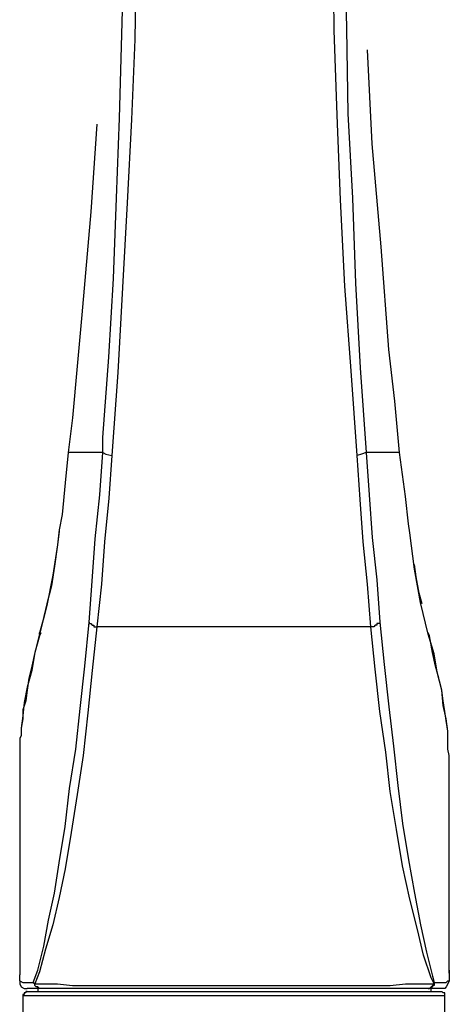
# Model space of a CAD drawing. Header units: millimetres. Extents: x 3 to 297, y 2 to 209.
# Tile 37 of 92: x 113 to 123, y 138 to 161. Entities that reach past the tile are written whole.
import ezdxf

# ---------------------------------------------------------------- set-up
doc = ezdxf.new("R2010")
doc.units = ezdxf.units.MM
doc.layers.get('0').update_dxf_attribs({"linetype": 'CONTINUOUS'})

msp = doc.modelspace()

# ---------------------------------------------------------------- linework, layer by layer
at = {"color": 0}
for p, q in [((120.544, 160.62), (120.51, 162.631)), ((120.79, 162.631), (120.826, 160.654)), ((115.923, 162.278), (115.888, 160.408)), ((115.535, 158.574), (115.605, 161.079)), ((120.826, 160.654), (120.862, 158.68)), ((115.888, 160.408), (115.817, 158.538)), ((120.614, 158.644), (120.544, 160.62)), ((121.426, 157.974), (121.32, 160.161)), ((115.465, 156.704), (115.535, 158.574)), ((120.686, 156.669), (120.614, 158.644)), ((120.862, 158.68), (120.967, 156.704)), ((115.006, 158.433), (114.865, 156.387)), ((115.817, 158.538), (115.711, 156.597)), ((121.638, 155.575), (121.426, 157.974)), ((115.394, 154.833), (115.465, 156.704)), ((115.711, 156.597), (115.605, 154.623)), ((120.79, 154.657), (120.686, 156.669)), ((120.967, 156.704), (121.039, 154.729)), ((114.865, 156.387), (114.653, 153.988)), ((121.815, 153.176), (121.638, 155.575)), ((115.288, 152.999), (115.394, 154.833)), ((121.039, 154.729), (121.143, 152.753)), ((115.605, 154.623), (115.499, 152.647)), ((120.933, 152.683), (120.79, 154.657)), ((114.653, 153.988), (114.547, 152.789)), ((121.955, 151.977), (121.815, 153.176)), ((115.146, 151.129), (115.288, 152.999)), ((114.547, 152.789), (114.44, 151.588)), ((115.499, 152.647), (115.358, 150.706)), ((121.073, 150.706), (120.933, 152.683)), ((121.143, 152.753), (121.285, 150.777)), ((122.061, 150.777), (121.955, 151.977)), ((114.44, 151.588), (114.336, 150.777)), ((115.146, 150.777), (115.146, 151.129)), ((114.336, 150.777), (114.264, 150.071)), ((114.406, 150.777), (114.336, 150.777)), ((114.583, 150.777), (114.406, 150.777)), ((114.829, 150.777), (114.583, 150.777)), ((115.146, 150.777), (114.829, 150.777)), ((115.076, 149.79), (115.146, 150.777)), ((115.146, 150.777), (115.218, 150.742)), ((115.146, 150.777), (115.146, 150.777)), ((121.285, 150.777), (121.179, 150.742)), ((121.285, 150.777), (121.356, 149.79)), ((121.602, 150.777), (121.285, 150.777)), ((121.849, 150.777), (121.602, 150.777)), ((121.991, 150.777), (121.849, 150.777)), ((122.061, 150.777), (121.991, 150.777)), ((122.202, 149.754), (122.061, 150.777)), ((122.061, 150.777), (122.061, 150.777)), ((115.218, 150.742), (115.358, 150.706)), ((115.358, 150.706), (115.288, 149.718)), ((121.179, 150.742), (121.073, 150.706)), ((121.143, 149.684), (121.073, 150.706)), ((114.264, 150.071), (114.194, 149.331)), ((114.97, 148.766), (115.076, 149.79)), ((115.288, 149.718), (115.182, 148.696)), ((121.215, 148.696), (121.143, 149.684)), ((121.356, 149.79), (121.426, 148.802)), ((122.273, 149.119), (122.202, 149.754)), ((114.194, 149.331), (114.124, 148.978)), ((114.124, 148.978), (114.088, 148.626)), ((114.124, 148.942), (114.088, 148.626)), ((122.308, 148.908), (122.273, 149.119)), ((114.899, 147.778), (114.97, 148.766)), ((121.426, 148.802), (121.532, 147.814)), ((122.414, 148.06), (122.308, 148.908)), ((114.088, 148.626), (113.983, 147.92)), ((114.088, 148.626), (114.017, 148.131)), ((115.182, 148.696), (115.112, 147.708)), ((121.32, 147.708), (121.215, 148.696)), ((114.017, 148.131), (113.947, 147.673)), ((122.45, 147.884), (122.414, 148.167)), ((122.554, 147.285), (122.414, 148.06)), ((113.983, 147.92), (113.841, 147.215)), ((121.532, 147.814), (121.602, 146.826)), ((122.52, 147.497), (122.45, 147.884)), ((113.947, 147.673), (113.841, 147.249)), ((114.829, 146.826), (114.899, 147.778)), ((115.112, 147.708), (115.006, 146.72)), ((121.392, 146.72), (121.32, 147.708)), ((122.59, 147.249), (122.52, 147.497)), ((113.841, 147.215), (113.665, 146.543)), ((113.841, 147.249), (113.735, 146.826)), ((122.731, 146.543), (122.554, 147.285)), ((113.735, 146.826), (113.665, 146.579)), ((114.723, 145.803), (114.829, 146.826)), ((114.829, 146.826), (114.829, 146.792)), ((114.829, 146.792), (114.865, 146.792)), ((114.865, 146.792), (114.899, 146.756)), ((114.899, 146.756), (114.935, 146.756)), ((115.006, 146.72), (114.899, 145.697)), ((114.935, 146.756), (114.935, 146.72)), ((114.935, 146.72), (114.97, 146.72)), ((114.97, 146.72), (115.006, 146.72)), ((115.429, 146.72), (115.006, 146.72)), ((115.888, 146.72), (115.429, 146.72)), ((116.346, 146.72), (115.888, 146.72)), ((116.946, 146.72), (116.346, 146.72)), ((117.511, 146.72), (116.946, 146.72)), ((118.11, 146.72), (117.511, 146.72)), ((118.64, 146.72), (118.11, 146.72)), ((119.169, 146.72), (118.64, 146.72)), ((119.662, 146.72), (119.169, 146.72)), ((120.157, 146.72), (119.662, 146.72)), ((120.65, 146.72), (120.157, 146.72)), ((121.073, 146.72), (120.65, 146.72)), ((121.392, 146.72), (121.073, 146.72)), ((121.496, 145.733), (121.392, 146.72)), ((121.426, 146.72), (121.392, 146.72)), ((121.462, 146.72), (121.426, 146.72)), ((121.496, 146.756), (121.462, 146.72)), ((121.532, 146.756), (121.496, 146.756)), ((121.568, 146.792), (121.532, 146.792)), ((121.532, 146.792), (121.532, 146.756)), ((121.602, 146.792), (121.568, 146.792)), ((121.602, 146.826), (121.708, 145.838)), ((121.602, 146.826), (121.602, 146.792)), ((113.665, 146.543), (113.558, 146.12)), ((113.665, 146.509), (113.558, 146.12)), ((113.701, 146.579), (113.665, 146.509)), ((113.665, 146.543), (113.665, 146.579)), ((122.767, 146.509), (122.731, 146.579)), ((122.731, 146.543), (122.731, 146.579)), ((122.873, 146.086), (122.731, 146.543)), ((122.837, 146.12), (122.767, 146.509)), ((113.558, 146.12), (113.488, 145.803)), ((113.558, 146.12), (113.488, 145.697)), ((122.907, 145.803), (122.837, 146.12)), ((122.943, 145.661), (122.873, 146.086)), ((113.488, 145.803), (113.418, 145.521)), ((114.617, 144.815), (114.723, 145.803)), ((121.602, 144.745), (121.496, 145.733)), ((121.708, 145.838), (121.815, 144.851)), ((122.979, 145.521), (122.907, 145.803)), ((113.488, 145.697), (113.382, 145.308)), ((113.418, 145.521), (113.382, 145.238)), ((114.899, 145.697), (114.793, 144.709)), ((123.049, 145.238), (122.943, 145.661)), ((123.049, 145.238), (122.979, 145.521)), ((113.382, 145.308), (113.312, 144.956)), ((113.382, 145.238), (113.348, 144.992)), ((123.083, 144.992), (123.049, 145.238)), ((123.083, 144.885), (123.049, 145.238)), ((113.348, 144.992), (113.278, 144.779)), ((113.312, 144.956), (113.278, 144.639)), ((114.512, 143.863), (114.617, 144.815)), ((121.815, 144.851), (121.921, 143.933)), ((123.119, 144.745), (123.083, 144.992)), ((123.155, 144.569), (123.083, 144.885)), ((113.278, 144.639), (113.242, 144.356)), ((113.278, 144.779), (113.278, 144.569)), ((114.793, 144.709), (114.689, 143.721)), ((121.744, 143.793), (121.602, 144.745)), ((123.155, 144.533), (123.119, 144.745)), ((113.278, 144.569), (113.242, 144.356)), ((113.242, 144.356), (113.242, 144.216)), ((113.242, 144.356), (113.242, 144.18)), ((123.19, 144.286), (123.155, 144.569)), ((123.19, 144.286), (123.155, 144.533)), ((113.242, 144.18), (113.206, 144.11)), ((123.19, 144.18), (123.19, 144.286)), ((123.19, 144.146), (123.19, 144.286)), ((123.19, 144.074), (123.19, 144.146)), ((113.206, 144.11), (113.206, 143.897)), ((113.206, 143.897), (113.206, 143.721)), ((121.921, 143.933), (122.025, 143.015)), ((123.19, 143.863), (123.19, 144.074)), ((113.206, 143.721), (113.206, 143.581)), ((114.37, 142.945), (114.512, 143.863)), ((114.689, 143.721), (114.547, 142.805)), ((121.849, 142.875), (121.744, 143.793)), ((123.226, 143.721), (123.19, 143.863)), ((123.226, 143.581), (123.226, 143.721)), ((113.206, 143.581), (113.206, 143.368)), ((123.226, 143.298), (123.226, 143.581)), ((113.206, 143.368), (113.206, 143.158)), ((123.226, 143.051), (123.226, 143.298)), ((113.206, 143.158), (113.206, 142.981)), ((113.206, 142.981), (113.206, 142.805)), ((122.025, 143.015), (122.131, 142.133)), ((123.226, 142.875), (123.226, 143.051)), ((113.206, 142.805), (113.206, 142.592)), ((114.264, 142.063), (114.37, 142.945)), ((114.547, 142.805), (114.406, 141.923)), ((121.991, 141.993), (121.849, 142.875)), ((123.226, 142.699), (123.226, 142.875)), ((113.206, 142.592), (113.206, 142.346)), ((123.226, 142.452), (123.226, 142.699)), ((113.206, 142.346), (113.206, 141.993)), ((123.226, 142.169), (123.226, 142.452)), ((114.124, 141.217), (114.264, 142.063)), ((122.131, 142.133), (122.273, 141.288)), ((123.226, 141.923), (123.226, 142.169)), ((113.206, 141.993), (113.206, 141.746)), ((114.406, 141.923), (114.264, 141.075)), ((122.131, 141.147), (121.991, 141.993)), ((123.226, 141.746), (123.226, 141.923)), ((113.206, 141.746), (113.206, 141.5)), ((123.226, 141.57), (123.226, 141.746)), ((113.206, 141.5), (113.206, 141.252)), ((123.226, 141.428), (123.226, 141.57)), ((123.226, 141.288), (123.226, 141.428)), ((113.206, 141.252), (113.206, 141.005)), ((114.017, 140.512), (114.124, 141.217)), ((122.308, 140.37), (122.131, 141.147)), ((122.273, 141.288), (122.414, 140.512)), ((123.226, 140.971), (123.226, 141.288)), ((113.206, 141.005), (113.206, 140.794)), ((114.264, 141.075), (114.124, 140.406)), ((123.226, 140.652), (123.226, 140.971)), ((113.206, 140.794), (113.206, 140.618)), ((113.206, 140.618), (113.206, 140.442)), ((113.206, 140.442), (113.206, 140.193)), ((113.877, 139.876), (114.017, 140.512)), ((122.414, 140.512), (122.554, 139.77)), ((123.226, 140.442), (123.226, 140.652)), ((123.226, 140.089), (123.226, 140.442)), ((114.124, 140.406), (113.983, 139.77)), ((122.484, 139.664), (122.308, 140.37)), ((113.206, 140.193), (113.206, 139.912)), ((123.226, 139.77), (123.226, 140.089)), ((113.206, 139.912), (113.206, 139.664)), ((113.771, 139.277), (113.877, 139.876)), ((113.983, 139.77), (113.807, 139.207)), ((122.554, 139.77), (122.696, 139.135)), ((123.226, 139.488), (123.226, 139.77)), ((113.206, 139.664), (113.206, 139.524)), ((113.206, 139.524), (113.206, 139.383)), ((122.626, 139.065), (122.484, 139.664)), ((113.206, 139.383), (113.206, 139.277)), ((123.226, 139.241), (123.226, 139.488)), ((113.206, 139.277), (113.206, 139.135)), ((113.206, 139.135), (113.206, 138.958)), ((113.63, 138.712), (113.771, 139.277)), ((113.807, 139.207), (113.665, 138.678)), ((122.803, 138.535), (122.626, 139.065)), ((122.696, 139.135), (122.837, 138.571)), ((123.226, 139.03), (123.226, 139.241)), ((113.206, 138.958), (113.206, 138.712)), ((123.226, 138.854), (123.226, 139.03)), ((123.226, 138.642), (123.226, 138.854)), ((113.206, 138.712), (113.206, 138.606)), ((113.206, 138.465), (113.206, 138.606)), ((113.524, 138.429), (113.63, 138.712)), ((113.665, 138.678), (113.558, 138.395)), ((123.226, 138.712), (123.226, 138.465)), ((113.206, 138.465), (113.206, 138.465)), ((113.206, 138.465), (113.278, 138.429)), ((113.206, 138.465), (113.206, 138.395)), ((113.206, 138.395), (113.242, 138.325)), ((113.278, 138.429), (113.454, 138.429)), ((113.454, 138.429), (113.524, 138.429)), ((113.524, 138.429), (113.558, 138.395)), ((113.558, 138.395), (113.524, 138.429)), ((113.558, 138.395), (113.807, 138.395)), ((113.558, 138.359), (113.558, 138.395)), ((113.558, 138.359), (113.558, 138.395)), ((113.807, 138.395), (114.088, 138.395)), ((114.088, 138.395), (114.44, 138.359)), ((121.849, 138.359), (122.202, 138.395)), ((122.202, 138.395), (122.52, 138.395)), ((122.52, 138.395), (122.767, 138.395)), ((122.767, 138.395), (122.873, 138.395)), ((122.873, 138.395), (122.803, 138.535)), ((122.837, 138.571), (122.873, 138.429)), ((122.837, 138.359), (122.873, 138.395)), ((122.873, 138.429), (122.979, 138.429)), ((122.873, 138.395), (122.873, 138.429)), ((122.873, 138.429), (122.873, 138.395)), ((122.873, 138.395), (122.873, 138.359)), ((122.979, 138.429), (123.155, 138.429)), ((123.155, 138.429), (123.19, 138.465)), ((123.19, 138.395), (123.155, 138.325)), ((123.19, 138.465), (123.226, 138.465)), ((123.226, 138.465), (123.19, 138.395)), ((113.242, 138.325), (113.312, 138.289)), ((113.312, 138.148), (113.278, 138.148)), ((113.278, 138.148), (113.278, 138.113)), ((113.312, 138.289), (113.382, 138.289)), ((113.348, 138.183), (113.312, 138.183)), ((113.312, 138.183), (113.312, 138.148)), ((113.382, 138.219), (113.348, 138.219)), ((113.348, 138.219), (113.348, 138.183)), ((113.454, 138.289), (113.382, 138.289)), ((113.382, 138.219), (113.382, 138.219)), ((113.382, 138.219), (113.454, 138.219)), ((113.558, 138.289), (113.454, 138.289)), ((113.454, 138.219), (113.524, 138.219)), ((113.524, 138.219), (113.63, 138.219)), ((113.594, 138.325), (113.558, 138.359)), ((113.594, 138.325), (113.558, 138.359)), ((113.665, 138.289), (113.558, 138.289)), ((113.63, 138.325), (113.594, 138.325)), ((113.63, 138.325), (113.594, 138.325)), ((113.665, 138.289), (113.63, 138.325)), ((113.63, 138.289), (113.63, 138.325)), ((113.63, 138.289), (113.63, 138.219)), ((113.665, 138.289), (113.63, 138.289)), ((113.63, 138.219), (113.771, 138.219)), ((113.701, 138.289), (113.665, 138.289)), ((113.701, 138.289), (113.665, 138.289)), ((113.911, 138.289), (113.701, 138.289)), ((113.771, 138.219), (113.947, 138.219)), ((114.194, 138.289), (113.911, 138.289)), ((113.947, 138.219), (114.124, 138.219)), ((114.124, 138.219), (114.37, 138.219)), ((114.547, 138.289), (114.194, 138.289)), ((114.37, 138.219), (114.583, 138.219)), ((114.44, 138.359), (114.829, 138.359)), ((114.935, 138.289), (114.547, 138.289)), ((114.583, 138.219), (114.865, 138.219)), ((114.829, 138.359), (115.252, 138.359)), ((114.865, 138.219), (115.146, 138.219)), ((115.322, 138.289), (114.935, 138.289)), ((115.146, 138.219), (115.429, 138.219)), ((115.252, 138.359), (115.711, 138.359)), ((115.781, 138.289), (115.322, 138.289)), ((115.429, 138.219), (115.747, 138.219)), ((115.711, 138.359), (116.204, 138.359)), ((115.747, 138.219), (116.1, 138.219)), ((116.24, 138.289), (115.781, 138.289)), ((116.1, 138.219), (116.453, 138.219)), ((116.204, 138.359), (116.733, 138.359)), ((116.769, 138.289), (116.24, 138.289)), ((116.453, 138.219), (116.805, 138.219)), ((116.733, 138.359), (117.263, 138.359)), ((117.299, 138.289), (116.769, 138.289)), ((116.805, 138.219), (117.158, 138.219)), ((117.158, 138.219), (117.545, 138.219)), ((117.263, 138.359), (117.828, 138.359)), ((117.828, 138.289), (117.299, 138.289)), ((117.545, 138.219), (117.934, 138.219)), ((117.828, 138.359), (118.393, 138.359)), ((118.393, 138.289), (117.828, 138.289)), ((117.934, 138.219), (118.287, 138.219)), ((118.287, 138.219), (118.674, 138.219)), ((118.393, 138.359), (118.956, 138.359)), ((118.922, 138.289), (118.393, 138.289)), ((118.674, 138.219), (119.063, 138.219)), ((119.451, 138.289), (118.922, 138.289)), ((118.956, 138.359), (119.485, 138.359)), ((119.063, 138.219), (119.415, 138.219)), ((119.415, 138.219), (119.804, 138.219)), ((119.98, 138.289), (119.451, 138.289)), ((119.485, 138.359), (120.015, 138.359)), ((119.804, 138.219), (120.157, 138.219)), ((120.474, 138.289), (119.98, 138.289)), ((120.015, 138.359), (120.544, 138.359)), ((120.157, 138.219), (120.474, 138.219)), ((120.826, 138.289), (120.474, 138.289)), ((120.474, 138.219), (120.826, 138.219)), ((120.544, 138.359), (120.897, 138.359)), ((121.143, 138.289), (120.826, 138.289)), ((120.826, 138.219), (121.109, 138.219)), ((120.897, 138.359), (121.249, 138.359)), ((121.109, 138.219), (121.426, 138.219)), ((121.462, 138.289), (121.143, 138.289)), ((121.249, 138.359), (121.568, 138.359)), ((121.426, 138.219), (121.708, 138.219)), ((121.744, 138.289), (121.462, 138.289)), ((121.568, 138.359), (121.849, 138.359)), ((121.708, 138.219), (121.955, 138.219)), ((122.097, 138.289), (121.744, 138.289)), ((121.955, 138.219), (122.167, 138.219)), ((122.378, 138.289), (122.097, 138.289)), ((122.167, 138.219), (122.378, 138.219)), ((122.626, 138.289), (122.378, 138.289)), ((122.378, 138.219), (122.554, 138.219)), ((122.554, 138.219), (122.696, 138.219)), ((122.731, 138.289), (122.626, 138.289)), ((122.696, 138.219), (122.837, 138.219)), ((122.731, 138.289), (122.731, 138.289)), ((122.731, 138.289), (122.767, 138.289)), ((122.767, 138.289), (122.731, 138.289)), ((122.873, 138.289), (122.731, 138.289)), ((122.767, 138.289), (122.803, 138.325)), ((122.803, 138.325), (122.767, 138.289)), ((122.803, 138.325), (122.837, 138.325)), ((122.837, 138.325), (122.803, 138.325)), ((122.803, 138.219), (122.803, 138.289)), ((122.837, 138.325), (122.837, 138.359)), ((122.873, 138.359), (122.837, 138.359)), ((122.837, 138.359), (122.837, 138.325)), ((122.837, 138.219), (122.943, 138.219)), ((122.979, 138.289), (122.873, 138.289)), ((122.943, 138.219), (123.013, 138.219)), ((123.013, 138.289), (122.979, 138.289)), ((123.049, 138.289), (123.013, 138.289)), ((123.013, 138.219), (123.049, 138.219)), ((123.119, 138.289), (123.049, 138.289)), ((123.049, 138.289), (123.049, 138.289)), ((123.083, 138.183), (123.049, 138.219)), ((123.119, 138.183), (123.083, 138.183)), ((123.155, 138.325), (123.119, 138.289)), ((123.119, 138.148), (123.119, 138.183)), ((123.119, 138.113), (123.119, 138.148)), ((113.278, 138.113), (113.278, 136.948)), ((113.312, 138.113), (113.278, 138.113)), ((113.348, 138.113), (113.312, 138.113)), ((113.418, 138.113), (113.348, 138.113)), ((113.524, 138.113), (113.418, 138.113)), ((113.665, 138.113), (113.524, 138.113)), ((113.841, 138.113), (113.665, 138.113)), ((114.017, 138.113), (113.841, 138.113)), ((114.23, 138.113), (114.017, 138.113)), ((114.476, 138.113), (114.23, 138.113)), ((114.723, 138.113), (114.476, 138.113)), ((115.006, 138.113), (114.723, 138.113)), ((115.322, 138.113), (115.006, 138.113)), ((115.605, 138.113), (115.322, 138.113)), ((115.958, 138.113), (115.605, 138.113)), ((116.31, 138.113), (115.958, 138.113)), ((116.663, 138.113), (116.31, 138.113)), ((117.016, 138.113), (116.663, 138.113)), ((117.405, 138.113), (117.016, 138.113)), ((117.758, 138.113), (117.405, 138.113)), ((118.145, 138.113), (117.758, 138.113)), ((118.533, 138.113), (118.145, 138.113)), ((118.922, 138.113), (118.533, 138.113)), ((119.275, 138.113), (118.922, 138.113)), ((119.662, 138.113), (119.275, 138.113)), ((120.015, 138.113), (119.662, 138.113)), ((120.367, 138.113), (120.015, 138.113)), ((120.72, 138.113), (120.367, 138.113)), ((121.039, 138.113), (120.72, 138.113)), ((121.32, 138.113), (121.039, 138.113)), ((121.602, 138.113), (121.32, 138.113)), ((121.885, 138.113), (121.602, 138.113)), ((122.131, 138.113), (121.885, 138.113)), ((122.344, 138.113), (122.131, 138.113)), ((122.52, 138.113), (122.344, 138.113)), ((122.696, 138.113), (122.52, 138.113)), ((122.837, 138.113), (122.696, 138.113)), ((122.943, 138.113), (122.837, 138.113)), ((123.049, 138.113), (122.943, 138.113)), ((123.083, 138.113), (123.049, 138.113)), ((123.119, 138.113), (123.083, 138.113)), ((123.119, 136.948), (123.119, 138.113)), ((123.119, 138.113), (123.119, 138.113))]:
    msp.add_line(p, q, dxfattribs=at)

doc.saveas('drawing.dxf')
